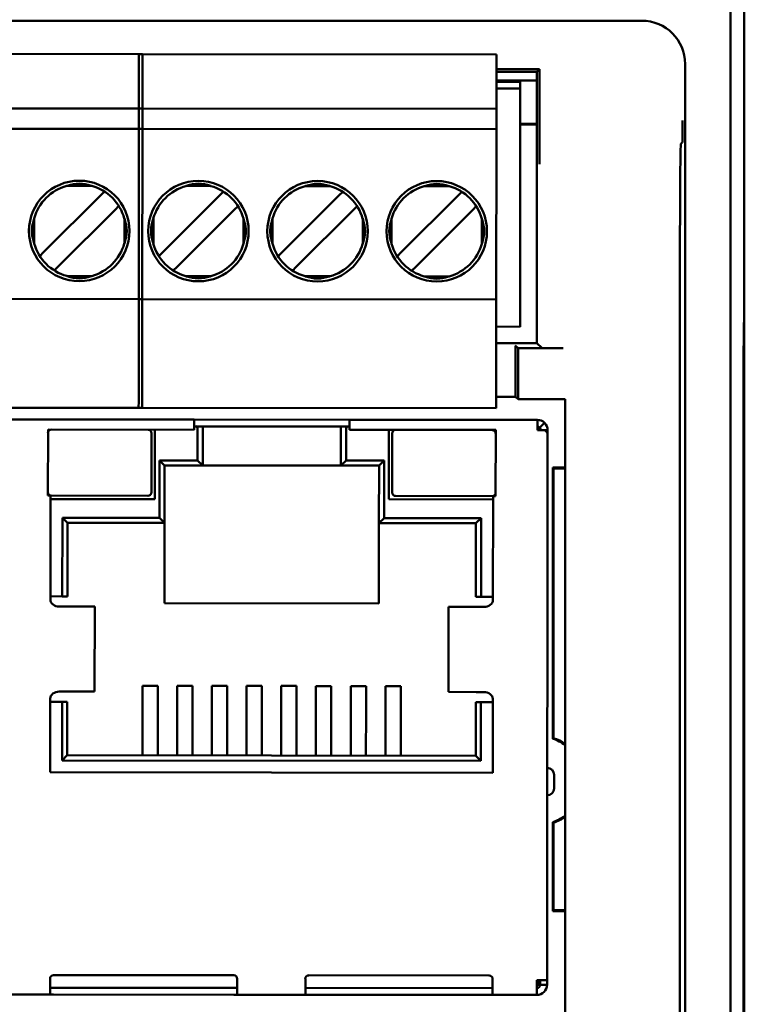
# Model space of a CAD drawing. Header units: inches. Extents: x 2.1 to 23.1, y 1.2 to 17.8.
# Tile 11 of 19: x 10.419 to 11.257, y 9.457 to 10.596. Entities that reach past the tile are written whole.
import ezdxf

# ---------------------------------------------------------------- set-up
doc = ezdxf.new("R2010")
doc.units = ezdxf.units.IN
doc.header["$LTSCALE"] = 0.8
doc.header["$MEASUREMENT"] = 0
doc.layers.add('Visible (ANSI)', color=7, linetype='Continuous', lineweight=50)

msp = doc.modelspace()

# ---------------------------------------------------------------- linework, layer by layer
at = {"layer": 'Visible (ANSI)'}
for p, q in [((11.2574, 10.2466), (11.2574, 11.0666)), ((11.2416, 11.0508), (11.2416, 7.6824)), ((11.1389, 10.5951), (9.9759, 10.5951)), ((10.1441, 10.557), (10.5614, 10.5566)), ((10.5574, 10.5487), (10.5574, 10.5566)), ((10.5574, 10.5566), (10.9708, 10.5562)), ((10.5574, 10.5487), (10.5574, 10.4936)), ((10.5613, 10.4936), (10.5614, 10.5487)), ((10.5614, 10.5566), (10.5614, 10.5487)), ((10.9708, 10.5562), (10.9708, 10.5484)), ((10.9708, 10.5484), (10.9708, 10.4932)), ((11.0204, 10.539), (10.9708, 10.539)), ((11.0204, 10.539), (11.0176, 10.5359)), ((11.0204, 10.4724), (11.0204, 10.539)), ((11.1889, 8.1881), (11.1889, 10.5451)), ((10.9708, 10.5359), (11.0176, 10.5359)), ((11.0176, 10.5262), (10.9708, 10.5262)), ((11.0176, 10.5261), (10.9708, 10.5261)), ((11.0176, 10.5359), (11.0176, 10.2221)), ((10.9984, 10.5247), (10.9708, 10.5247)), ((10.9708, 10.5169), (10.9983, 10.5168)), ((10.9981, 10.2412), (10.9983, 10.5168)), ((10.9984, 10.5247), (10.9983, 10.5168)), ((10.5613, 10.4936), (10.144, 10.494)), ((10.5574, 10.4936), (10.5574, 10.47)), ((10.9708, 10.4932), (10.5574, 10.4936)), ((10.5613, 10.47), (10.5613, 10.4936)), ((10.9707, 10.4696), (10.9708, 10.4932)), ((10.5613, 10.47), (10.144, 10.4704)), ((10.5574, 10.4621), (10.5574, 10.47)), ((10.9707, 10.4696), (10.5574, 10.47)), ((10.5613, 10.47), (10.5613, 10.4621)), ((10.9707, 10.4696), (10.9707, 10.4617)), ((10.9983, 10.4761), (11.0176, 10.4761)), ((11.0176, 10.475), (10.9983, 10.475)), ((10.5574, 10.4621), (10.5572, 10.281)), ((10.5611, 10.281), (10.5613, 10.4621)), ((10.9707, 10.4617), (10.9706, 10.2806)), ((11.1857, 10.4543), (11.1841, 10.4526)), ((10.5029, 10.4041), (10.4739, 10.4041)), ((10.6407, 10.404), (10.6117, 10.404)), ((10.7785, 10.4038), (10.7495, 10.4039)), ((10.9163, 10.4037), (10.8873, 10.4037)), ((10.5131, 10.3934), (10.4469, 10.3273)), ((10.5174, 10.3976), (10.5131, 10.3934)), ((10.6509, 10.3932), (10.5847, 10.3272)), ((10.6552, 10.3975), (10.6509, 10.3932)), ((10.7887, 10.3931), (10.7225, 10.327)), ((10.793, 10.3974), (10.7887, 10.3931)), ((10.9265, 10.393), (10.8603, 10.3269)), ((10.9308, 10.3972), (10.9265, 10.393)), ((10.5341, 10.3809), (10.5298, 10.3766)), ((10.6719, 10.3808), (10.6676, 10.3765)), ((10.8097, 10.3807), (10.8054, 10.3764)), ((10.9475, 10.3805), (10.9432, 10.3762)), ((10.4362, 10.3665), (10.4362, 10.3375)), ((10.4636, 10.3106), (10.5298, 10.3766)), ((10.5405, 10.3374), (10.5405, 10.3664)), ((10.574, 10.3664), (10.574, 10.3373)), ((10.6014, 10.3104), (10.6676, 10.3765)), ((10.6783, 10.3372), (10.6783, 10.3663)), ((10.7392, 10.3103), (10.8054, 10.3764)), ((10.877, 10.3102), (10.9432, 10.3762)), ((10.7118, 10.3663), (10.7118, 10.3372)), ((10.8161, 10.3371), (10.8161, 10.3662)), ((10.8496, 10.3661), (10.8496, 10.3371)), ((10.9539, 10.337), (10.9539, 10.366)), ((10.4469, 10.3273), (10.4426, 10.323)), ((10.5847, 10.3272), (10.5804, 10.3229)), ((10.7225, 10.327), (10.7182, 10.3227)), ((10.8603, 10.3269), (10.856, 10.3226)), ((11.183, 10.3276), (11.183, 8.2679)), ((10.4636, 10.3106), (10.4593, 10.3063)), ((10.6014, 10.3104), (10.5971, 10.3062)), ((10.7392, 10.3103), (10.7349, 10.306)), ((10.877, 10.3102), (10.8727, 10.3059)), ((10.5028, 10.2998), (10.4738, 10.2998)), ((10.6406, 10.2996), (10.6116, 10.2997)), ((10.7784, 10.2995), (10.7494, 10.2995)), ((10.9162, 10.2994), (10.8872, 10.2994)), ((10.5572, 10.2732), (10.5572, 10.281)), ((10.5611, 10.281), (10.5611, 10.2732)), ((10.9706, 10.2806), (10.9706, 10.2728)), ((10.1438, 10.2735), (10.5611, 10.2732)), ((10.5572, 10.2732), (10.5571, 10.155)), ((10.5572, 10.2732), (10.9706, 10.2728)), ((10.561, 10.155), (10.5611, 10.2732)), ((10.9706, 10.2728), (10.9704, 10.1546)), ((10.9705, 10.2413), (10.9981, 10.2412)), ((11.2565, 10.1928), (11.2569, 10.2461)), ((11.2565, 10.1907), (11.257, 10.2412)), ((11.2569, 10.2461), (11.2574, 10.2466)), ((11.2574, 10.2416), (11.2569, 10.2416)), ((11.257, 10.2412), (11.2569, 10.2412)), ((11.2574, 10.2416), (11.257, 10.2412)), ((11.2574, 10.2416), (11.2574, 10.2466)), ((11.2574, 8.4916), (11.2574, 10.2416)), ((11.0176, 10.2221), (10.9705, 10.2221)), ((10.9926, 10.2195), (10.9958, 10.2164)), ((11.0231, 10.2166), (11.0176, 10.2221)), ((11.0481, 10.2164), (10.9958, 10.2164)), ((10.9958, 10.2164), (10.9958, 10.1573)), ((10.9929, 10.1602), (10.9929, 10.1945)), ((11.2565, 8.5404), (11.2565, 10.1928)), ((11.2565, 10.1907), (11.2565, 8.5425)), ((11.2565, 10.1907), (11.2565, 10.1907)), ((10.557, 10.1472), (10.5571, 10.155)), ((10.561, 10.155), (10.561, 10.1472)), ((10.9704, 10.1602), (10.9929, 10.1602)), ((10.9704, 10.1546), (10.9704, 10.1468)), ((10.9929, 10.1602), (10.9958, 10.1573)), ((10.9958, 10.1573), (11.0503, 10.1573)), ((11.0503, 10.1573), (11.0503, 8.7605)), ((10.1437, 10.1476), (10.561, 10.1472)), ((10.557, 10.1472), (10.9704, 10.1468)), ((10.6213, 10.1338), (10.404, 10.134)), ((10.8008, 10.1336), (10.6213, 10.1338)), ((10.6213, 10.1338), (10.6213, 10.122)), ((10.8008, 10.1218), (10.8008, 10.1336)), ((11.0181, 10.1334), (10.8008, 10.1336)), ((11.0181, 10.1334), (11.0181, 10.1216)), ((11.0209, 10.1244), (11.0265, 10.13)), ((10.4522, 10.1222), (10.4521, 10.0458)), ((10.6213, 10.122), (10.4522, 10.1222)), ((10.5718, 10.0496), (10.5719, 10.1181)), ((10.5758, 10.122), (10.5757, 10.0417)), ((10.6213, 10.1259), (10.6236, 10.1259)), ((10.6311, 10.1259), (10.6236, 10.1259)), ((10.6252, 10.0866), (10.6252, 10.122)), ((10.6311, 10.1259), (10.6311, 10.122)), ((10.791, 10.1258), (10.6311, 10.1259)), ((10.6311, 10.122), (10.6311, 10.0807)), ((10.7909, 10.0805), (10.791, 10.1218)), ((10.7985, 10.1258), (10.791, 10.1258)), ((10.791, 10.1218), (10.791, 10.1258)), ((10.7969, 10.1218), (10.7968, 10.0864)), ((10.7985, 10.1258), (10.8008, 10.1258)), ((10.9699, 10.1217), (10.8008, 10.1218)), ((10.8463, 10.1218), (10.8462, 10.0415)), ((10.8502, 10.1178), (10.8501, 10.0493)), ((10.9698, 10.0453), (10.9699, 10.1217)), ((11.0265, 10.1216), (11.0181, 10.1216)), ((11.0265, 10.1216), (11.0299, 10.1216)), ((11.0299, 10.1165), (11.0293, 9.485)), ((11.0299, 10.1216), (11.0299, 10.1165)), ((10.581, 10.0201), (10.5811, 10.0866)), ((10.5811, 10.0866), (10.6252, 10.0866)), ((10.587, 10.0807), (10.5811, 10.0866)), ((10.6252, 10.0866), (10.6311, 10.0807)), ((10.7968, 10.0864), (10.7909, 10.0805)), ((10.7968, 10.0864), (10.8409, 10.0864)), ((10.8409, 10.0864), (10.835, 10.0805)), ((10.8409, 10.0864), (10.8409, 10.0198)), ((10.587, 10.0807), (10.5869, 10.0142)), ((10.6311, 10.0807), (10.587, 10.0807)), ((10.7909, 10.0805), (10.6311, 10.0807)), ((10.835, 10.0805), (10.7909, 10.0805)), ((10.8349, 10.0139), (10.835, 10.0805)), ((11.0358, 10.0782), (11.0358, 9.7644)), ((11.0358, 10.0782), (11.0369, 10.0771)), ((11.0358, 10.0782), (11.0503, 10.0782)), ((11.0369, 10.0771), (11.0369, 9.7652)), ((11.0503, 10.0771), (11.0369, 10.0771)), ((10.4521, 10.0458), (10.4551, 10.0458)), ((10.4551, 10.0458), (10.4549, 9.9253)), ((10.5757, 10.0417), (10.455, 10.0418)), ((10.456, 10.0458), (10.5678, 10.0457)), ((10.8462, 10.0415), (10.9669, 10.0414)), ((10.8541, 10.0454), (10.9659, 10.0453)), ((10.9667, 9.9248), (10.9669, 10.0453)), ((10.9669, 10.0453), (10.9698, 10.0453)), ((10.4687, 9.9292), (10.4688, 10.0202)), ((10.4688, 10.0202), (10.581, 10.0201)), ((10.4747, 10.0143), (10.4688, 10.0202)), ((10.4747, 10.0143), (10.4746, 9.9292)), ((10.5869, 10.0142), (10.4747, 10.0143)), ((10.5869, 10.0142), (10.581, 10.0201)), ((10.5869, 10.0142), (10.5868, 9.9213)), ((10.8409, 10.0198), (10.8349, 10.0139)), ((10.9471, 10.0138), (10.8349, 10.0139)), ((10.8349, 9.921), (10.8349, 10.0139)), ((10.8409, 10.0198), (10.9531, 10.0197)), ((10.9471, 10.0138), (10.9531, 10.0197)), ((10.9471, 9.9288), (10.9471, 10.0138)), ((10.9531, 10.0197), (10.953, 9.9288)), ((10.4549, 9.9293), (10.4687, 9.9292)), ((10.4687, 9.9292), (10.4746, 9.9292)), ((10.9471, 9.9288), (10.953, 9.9288)), ((10.953, 9.9288), (10.9667, 9.9288)), ((10.4742, 9.9174), (10.4652, 9.9174)), ((10.5057, 9.9174), (10.4742, 9.9174)), ((10.5062, 9.9174), (10.5057, 9.9174)), ((10.5062, 9.9174), (10.5061, 9.819)), ((10.5868, 9.9213), (10.8349, 9.921)), ((10.9155, 9.917), (10.9154, 9.8186)), ((10.9159, 9.917), (10.9155, 9.917)), ((10.9475, 9.917), (10.9159, 9.917)), ((10.9565, 9.917), (10.9475, 9.917)), ((10.5613, 9.7822), (10.5613, 9.8257)), ((10.5613, 9.8257), (10.5791, 9.8257)), ((10.579, 9.7822), (10.5791, 9.8257)), ((10.6015, 9.7822), (10.6015, 9.8257)), ((10.6015, 9.8257), (10.6192, 9.8257)), ((10.6192, 9.7822), (10.6192, 9.8257)), ((10.6416, 9.7822), (10.6417, 9.8257)), ((10.6417, 9.8257), (10.6594, 9.8256)), ((10.6593, 9.7822), (10.6594, 9.8256)), ((10.6818, 9.8256), (10.6995, 9.8256)), ((10.6818, 9.7821), (10.6818, 9.8256)), ((10.6995, 9.7821), (10.6995, 9.8256)), ((10.7219, 9.7821), (10.722, 9.8256)), ((10.7397, 9.8256), (10.722, 9.8256)), ((10.7396, 9.7821), (10.7397, 9.8256)), ((10.7798, 9.8255), (10.7621, 9.8255)), ((10.7621, 9.7821), (10.7621, 9.8255)), ((10.7798, 9.782), (10.7798, 9.8255)), ((10.8022, 9.782), (10.8023, 9.8255)), ((10.82, 9.8255), (10.8023, 9.8255)), ((10.82, 9.782), (10.82, 9.8255)), ((10.8602, 9.8254), (10.8424, 9.8255)), ((10.8424, 9.782), (10.8424, 9.8255)), ((10.8601, 9.782), (10.8602, 9.8254)), ((10.4548, 9.8111), (10.4547, 9.7257)), ((10.4651, 9.819), (10.4741, 9.819)), ((10.5057, 9.819), (10.4741, 9.819)), ((10.5061, 9.819), (10.5057, 9.819)), ((10.9158, 9.8186), (10.9154, 9.8186)), ((10.9474, 9.8185), (10.9158, 9.8186)), ((10.9474, 9.8185), (10.9564, 9.8185)), ((10.9666, 9.7252), (10.9666, 9.8107)), ((10.4686, 9.8072), (10.4548, 9.8072)), ((10.4685, 9.7395), (10.4686, 9.8072)), ((10.4745, 9.8072), (10.4686, 9.8072)), ((10.4745, 9.8072), (10.4744, 9.7454)), ((10.9529, 9.8067), (10.9469, 9.8067)), ((10.9469, 9.7449), (10.9469, 9.8067)), ((10.9529, 9.8067), (10.9528, 9.739)), ((10.9666, 9.8067), (10.9529, 9.8067)), ((10.5613, 9.7822), (10.5613, 9.7599)), ((10.579, 9.7822), (10.579, 9.7598)), ((10.6015, 9.7822), (10.6014, 9.7598)), ((10.6192, 9.7822), (10.6191, 9.7598)), ((10.6416, 9.7822), (10.6416, 9.7598)), ((10.6593, 9.7822), (10.6593, 9.7598)), ((10.6818, 9.7821), (10.6817, 9.7597)), ((10.6995, 9.7821), (10.6995, 9.7597)), ((10.7219, 9.7821), (10.7219, 9.7597)), ((10.7396, 9.7821), (10.7396, 9.7597)), ((10.7621, 9.7821), (10.7621, 9.7597)), ((10.7798, 9.782), (10.7798, 9.7596)), ((10.8022, 9.782), (10.8022, 9.7596)), ((10.82, 9.782), (10.8199, 9.7596)), ((10.8424, 9.782), (10.8424, 9.7596)), ((10.8601, 9.782), (10.8601, 9.7596)), ((10.5613, 9.7453), (10.5613, 9.7599)), ((10.579, 9.7453), (10.579, 9.7598)), ((10.6014, 9.7453), (10.6014, 9.7598)), ((10.6191, 9.7452), (10.6191, 9.7598)), ((10.6416, 9.7452), (10.6416, 9.7598)), ((10.6593, 9.7452), (10.6593, 9.7598)), ((10.6817, 9.7452), (10.6817, 9.7597)), ((10.6994, 9.7452), (10.6995, 9.7597)), ((10.7219, 9.7451), (10.7219, 9.7597)), ((10.7396, 9.7451), (10.7396, 9.7597)), ((10.762, 9.7451), (10.7621, 9.7597)), ((10.7798, 9.7451), (10.7798, 9.7596)), ((10.8022, 9.7451), (10.8022, 9.7596)), ((10.8199, 9.745), (10.8199, 9.7596)), ((10.8424, 9.745), (10.8424, 9.7596)), ((10.8601, 9.745), (10.8601, 9.7596)), ((10.4744, 9.7454), (10.4685, 9.7395)), ((10.4744, 9.7454), (10.9469, 9.7449)), ((10.9469, 9.7449), (10.9528, 9.739)), ((10.9528, 9.739), (10.4685, 9.7395)), ((10.4547, 9.7257), (10.9666, 9.7252)), ((11.0374, 9.707), (11.0374, 9.7228)), ((11.0358, 9.6681), (11.0358, 9.565)), ((11.0369, 9.6674), (11.0369, 9.5661)), ((11.0369, 9.5661), (11.0358, 9.565)), ((11.0503, 9.565), (11.0358, 9.565)), ((11.0369, 9.5661), (11.0503, 9.5661)), ((10.6671, 9.4908), (10.4585, 9.491)), ((10.7537, 9.4908), (10.9624, 9.4906)), ((10.4545, 9.4871), (10.4545, 9.4804)), ((10.4545, 9.4686), (10.4545, 9.4804)), ((10.671, 9.4802), (10.6711, 9.4869)), ((10.671, 9.4802), (10.671, 9.4684)), ((10.7498, 9.4801), (10.7498, 9.4868)), ((10.7498, 9.4801), (10.7498, 9.4683)), ((10.9663, 9.4866), (10.9663, 9.4799)), ((10.9663, 9.4681), (10.9663, 9.4799)), ((11.0175, 9.485), (11.0293, 9.485)), ((11.0175, 9.485), (11.0175, 9.4799)), ((11.0175, 9.4799), (11.0203, 9.4799)), ((11.0175, 9.4799), (11.0175, 9.4681)), ((11.0203, 9.4799), (11.0203, 9.485)), ((11.0214, 9.485), (11.0214, 9.4799)), ((11.0214, 9.4799), (11.0293, 9.4799)), ((11.0293, 9.485), (11.0293, 9.4799)), ((10.4545, 9.4686), (10.4033, 9.4687)), ((10.4545, 9.4765), (10.671, 9.4763)), ((10.4545, 9.4686), (10.4584, 9.4686)), ((10.4584, 9.4686), (10.6671, 9.4684)), ((10.6671, 9.4684), (10.671, 9.4684)), ((10.7498, 9.4683), (10.671, 9.4684)), ((10.7498, 9.4762), (10.9663, 9.476)), ((10.7537, 9.4683), (10.7498, 9.4683)), ((10.9624, 9.4681), (10.7537, 9.4683)), ((10.9663, 9.4681), (10.9624, 9.4681)), ((11.0175, 9.4681), (10.9663, 9.4681))]:
    msp.add_line(p, q, dxfattribs=at)
for centre in [(10.4883, 10.352), (10.6261, 10.3518), (10.7639, 10.3517), (10.9017, 10.3516)]:
    msp.add_circle(centre, 0.0581, dxfattribs=at)
for centre, radius, start, end in [((10.4883, 10.352), 0.0541, 105.444, 164.4465), ((10.4883, 10.352), 0.0541, 15.444, 74.4465), ((10.6261, 10.3518), 0.0541, 105.444, 164.4465), ((10.6261, 10.3518), 0.0541, 15.444, 74.4465), ((10.7639, 10.3517), 0.0541, 105.444, 164.4465), ((10.7639, 10.3517), 0.0541, 15.444, 74.4465), ((10.9017, 10.3516), 0.0541, 105.444, 164.4465), ((10.9017, 10.3516), 0.0541, 15.444, 74.4465), ((10.4883, 10.352), 0.0541, 195.444, 254.4465), ((10.4883, 10.352), 0.0541, 285.444, 344.4465), ((10.6261, 10.3518), 0.0541, 195.444, 254.4465), ((10.6261, 10.3518), 0.0541, 285.444, 344.4465), ((10.7639, 10.3517), 0.0541, 195.444, 254.4465), ((10.7639, 10.3517), 0.0541, 285.444, 344.4465), ((10.9017, 10.3516), 0.0541, 195.444, 254.4465), ((10.9017, 10.3516), 0.0541, 285.444, 344.4465), ((11.0181, 10.1216), 0.0118, 44.9452, 89.9452), ((10.4561, 10.1182), 0.00394, 89.9452, 179.9452), ((10.5679, 10.1181), 0.00394, 359.9452, 89.9452), ((10.8541, 10.1178), 0.00394, 89.9452, 179.9452), ((10.9659, 10.1177), 0.00394, 359.9452, 89.9452), ((11.0181, 10.1216), 0.00394, 44.9452, 89.9452), ((11.0142, 10.1177), 0.00787, 29.9452, 59.9452), ((10.456, 10.0497), 0.00394, 179.9452, 269.9452), ((10.5678, 10.0496), 0.00394, 269.9452, 359.9452), ((10.8541, 10.0493), 0.00394, 179.9452, 269.9452), ((10.9659, 10.0492), 0.00394, 269.9452, 359.9452), ((11.0207, 9.7163), 0.0505, 54.0787, 72.5449), ((11.0207, 9.7163), 0.0515, 54.901, 71.7057), ((11.0295, 9.7228), 0.00787, 359.9452, 89.9452), ((11.0295, 9.707), 0.00787, 269.9452, 359.9452), ((11.0207, 9.7163), 0.0505, 287.4551, 305.9213), ((11.0207, 9.7163), 0.0515, 288.2943, 305.099), ((10.4585, 9.4871), 0.00394, 89.9452, 179.9452), ((10.6671, 9.4869), 0.00394, 359.9452, 89.9452), ((10.7537, 9.4868), 0.00394, 89.9452, 179.9452), ((10.9624, 9.4866), 0.00394, 359.9452, 89.9452), ((11.0175, 9.4799), 0.0118, 269.9452, 359.9452), ((11.0175, 9.4799), 0.00394, 269.9452, 359.9452)]:
    msp.add_arc(centre, radius, start, end, dxfattribs=at)
for centre, major_axis, ratio, start_param, end_param in [((11.1389, 10.5451), (0.0354, 0.0354), 0.999924, 5.497825, 7.068545), ((11.1841, 10.3276), (0, 0.125), 0.008727, 0.008727, 1.570796), ((10.9926, 10.1945), (0, -0.025), 0.008727, 1.570796, 3.132866), ((11.0481, 10.2166), (-0.025, 0), 0.008727, 0.008727, 1.570796), ((10.6236, 10.122), (0, 0.00394), 0.414214, 4.712389, 6.283185), ((10.7985, 10.1218), (0, 0.00394), 0.414214, 0, 1.570796)]:
    msp.add_ellipse(centre, major_axis=major_axis, ratio=ratio, start_param=start_param, end_param=end_param, dxfattribs=at)
for points, knots in [([(11.0204, 10.4724), (11.0204, 10.4684), (11.0204, 10.464), (11.0205, 10.4536), (11.0205, 10.4488), (11.0205, 10.4392), (11.0206, 10.4343), (11.0206, 10.4293), (11.0206, 10.4293), (11.0206, 10.4292)], [0, 0, 0, 0, 0.0304487, 0.0304487, 0.0657904, 0.0657904, 0.1145302, 0.1145302, 0.1149879, 0.1149879, 0.1149879, 0.1149879]), ([(11.1857, 10.4543), (11.1858, 10.4543), (11.1858, 10.4551), (11.1859, 10.459), (11.1859, 10.4621), (11.186, 10.4695), (11.1861, 10.4746), (11.1861, 10.4796), (11.1861, 10.4796), (11.1861, 10.4797)], [0, 0, 0, 0, 0.0302867, 0.0302867, 0.0656682, 0.0656682, 0.1146511, 0.1146511, 0.1151055, 0.1151055, 0.1151055, 0.1151055]), ([(10.4739, 10.4041), (10.4741, 10.4042), (10.4744, 10.4043), (10.4792, 10.4057), (10.4838, 10.4068), (10.4884, 10.4068), (10.493, 10.4068), (10.4976, 10.4057), (10.5024, 10.4043), (10.5027, 10.4042), (10.5029, 10.4041)], [-0.03682745, -0.03682745, -0.03682745, -0.03682745, -0.03477651, -0.03477651, 0, 0, 0, 0.03477651, 0.03477651, 0.03682745, 0.03682745, 0.03682745, 0.03682745]), ([(10.6117, 10.404), (10.6119, 10.4041), (10.6122, 10.4042), (10.617, 10.4056), (10.6216, 10.4067), (10.6262, 10.4067), (10.6308, 10.4067), (10.6354, 10.4056), (10.6402, 10.4041), (10.6405, 10.4041), (10.6407, 10.404)], [-0.03682745, -0.03682745, -0.03682745, -0.03682745, -0.03477651, -0.03477651, 0, 0, 0, 0.03477651, 0.03477651, 0.03682745, 0.03682745, 0.03682745, 0.03682745]), ([(10.7495, 10.4039), (10.7497, 10.404), (10.75, 10.404), (10.7548, 10.4054), (10.7594, 10.4066), (10.764, 10.4066), (10.7686, 10.4065), (10.7731, 10.4054), (10.778, 10.404), (10.7783, 10.4039), (10.7785, 10.4038)], [-0.03682745, -0.03682745, -0.03682745, -0.03682745, -0.03477651, -0.03477651, 0, 0, 0, 0.03477651, 0.03477651, 0.03682745, 0.03682745, 0.03682745, 0.03682745]), ([(10.8873, 10.4037), (10.8875, 10.4038), (10.8878, 10.4039), (10.8926, 10.4053), (10.8972, 10.4064), (10.9018, 10.4064), (10.9063, 10.4064), (10.9109, 10.4053), (10.9158, 10.4039), (10.916, 10.4038), (10.9163, 10.4037)], [-0.03682745, -0.03682745, -0.03682745, -0.03682745, -0.03477651, -0.03477651, 0, 0, 0, 0.03477651, 0.03477651, 0.03682745, 0.03682745, 0.03682745, 0.03682745]), ([(10.4362, 10.3375), (10.4358, 10.3386), (10.4355, 10.3397), (10.4353, 10.3407), (10.435, 10.3417), (10.4347, 10.3427), (10.4345, 10.3436), (10.4343, 10.3446), (10.4342, 10.3455), (10.434, 10.3463), (10.4339, 10.3472), (10.4338, 10.348), (10.4337, 10.3488), (10.4336, 10.3495), (10.4335, 10.3503), (10.4335, 10.351), (10.4335, 10.3517), (10.4335, 10.3524), (10.4335, 10.3531), (10.4335, 10.3538), (10.4336, 10.3545), (10.4337, 10.3553), (10.4338, 10.356), (10.4339, 10.3568), (10.434, 10.3577), (10.4342, 10.3585), (10.4343, 10.3594), (10.4346, 10.3604), (10.4348, 10.3613), (10.435, 10.3623), (10.4353, 10.3633), (10.4356, 10.3644), (10.4359, 10.3654), (10.4362, 10.3665)], [0, 0, 0, 0, 0.090909, 0.090909, 0.090909, 0.181818, 0.181818, 0.181818, 0.272727, 0.272727, 0.272727, 0.363636, 0.363636, 0.363636, 0.454545, 0.454545, 0.454545, 0.545455, 0.545455, 0.545455, 0.636364, 0.636364, 0.636364, 0.727273, 0.727273, 0.727273, 0.818182, 0.818182, 0.818182, 0.909091, 0.909091, 0.909091, 1, 1, 1, 1]), ([(10.5405, 10.3664), (10.5409, 10.3653), (10.5412, 10.3642), (10.5414, 10.3632), (10.5417, 10.3622), (10.5419, 10.3612), (10.5422, 10.3603), (10.5424, 10.3593), (10.5425, 10.3584), (10.5427, 10.3576), (10.5428, 10.3567), (10.5429, 10.3559), (10.543, 10.3552), (10.5431, 10.3544), (10.5432, 10.3537), (10.5432, 10.353), (10.5432, 10.3523), (10.5432, 10.3516), (10.5432, 10.3509), (10.5432, 10.3501), (10.5431, 10.3494), (10.543, 10.3487), (10.5429, 10.3479), (10.5428, 10.3471), (10.5427, 10.3462), (10.5425, 10.3454), (10.5424, 10.3445), (10.5421, 10.3435), (10.5419, 10.3426), (10.5417, 10.3416), (10.5414, 10.3406), (10.5411, 10.3396), (10.5408, 10.3385), (10.5405, 10.3374)], [0, 0, 0, 0, 0.090909, 0.090909, 0.090909, 0.181818, 0.181818, 0.181818, 0.272727, 0.272727, 0.272727, 0.363636, 0.363636, 0.363636, 0.454545, 0.454545, 0.454545, 0.545455, 0.545455, 0.545455, 0.636364, 0.636364, 0.636364, 0.727273, 0.727273, 0.727273, 0.818182, 0.818182, 0.818182, 0.909091, 0.909091, 0.909091, 1, 1, 1, 1]), ([(10.574, 10.3373), (10.5736, 10.3385), (10.5733, 10.3395), (10.5731, 10.3406), (10.5728, 10.3416), (10.5725, 10.3426), (10.5723, 10.3435), (10.5721, 10.3445), (10.5719, 10.3454), (10.5718, 10.3462), (10.5717, 10.3471), (10.5715, 10.3479), (10.5715, 10.3486), (10.5714, 10.3494), (10.5713, 10.3501), (10.5713, 10.3508), (10.5713, 10.3515), (10.5713, 10.3522), (10.5713, 10.3529), (10.5713, 10.3536), (10.5714, 10.3544), (10.5715, 10.3551), (10.5716, 10.3559), (10.5717, 10.3567), (10.5718, 10.3576), (10.572, 10.3584), (10.5721, 10.3593), (10.5723, 10.3602), (10.5726, 10.3612), (10.5728, 10.3622), (10.5731, 10.3632), (10.5733, 10.3642), (10.5737, 10.3653), (10.574, 10.3664)], [0, 0, 0, 0, 0.090909, 0.090909, 0.090909, 0.181818, 0.181818, 0.181818, 0.272727, 0.272727, 0.272727, 0.363636, 0.363636, 0.363636, 0.454545, 0.454545, 0.454545, 0.545455, 0.545455, 0.545455, 0.636364, 0.636364, 0.636364, 0.727273, 0.727273, 0.727273, 0.818182, 0.818182, 0.818182, 0.909091, 0.909091, 0.909091, 1, 1, 1, 1]), ([(10.6783, 10.3663), (10.6787, 10.3652), (10.679, 10.3641), (10.6792, 10.3631), (10.6795, 10.3621), (10.6797, 10.3611), (10.68, 10.3601), (10.6802, 10.3592), (10.6803, 10.3583), (10.6805, 10.3574), (10.6806, 10.3566), (10.6807, 10.3558), (10.6808, 10.355), (10.6809, 10.3543), (10.681, 10.3535), (10.681, 10.3528), (10.681, 10.3521), (10.681, 10.3514), (10.681, 10.3507), (10.6809, 10.35), (10.6809, 10.3493), (10.6808, 10.3485), (10.6807, 10.3478), (10.6806, 10.347), (10.6805, 10.3461), (10.6803, 10.3453), (10.6801, 10.3444), (10.6799, 10.3434), (10.6797, 10.3425), (10.6795, 10.3415), (10.6792, 10.3405), (10.6789, 10.3394), (10.6786, 10.3384), (10.6783, 10.3372)], [0, 0, 0, 0, 0.090909, 0.090909, 0.090909, 0.181818, 0.181818, 0.181818, 0.272727, 0.272727, 0.272727, 0.363636, 0.363636, 0.363636, 0.454545, 0.454545, 0.454545, 0.545455, 0.545455, 0.545455, 0.636364, 0.636364, 0.636364, 0.727273, 0.727273, 0.727273, 0.818182, 0.818182, 0.818182, 0.909091, 0.909091, 0.909091, 1, 1, 1, 1]), ([(10.7118, 10.3372), (10.7114, 10.3383), (10.7111, 10.3394), (10.7108, 10.3404), (10.7106, 10.3415), (10.7103, 10.3424), (10.7101, 10.3434), (10.7099, 10.3443), (10.7097, 10.3452), (10.7096, 10.3461), (10.7095, 10.3469), (10.7093, 10.3477), (10.7093, 10.3485), (10.7092, 10.3493), (10.7091, 10.35), (10.7091, 10.3507), (10.7091, 10.3514), (10.7091, 10.3521), (10.7091, 10.3528), (10.7091, 10.3535), (10.7092, 10.3542), (10.7093, 10.355), (10.7093, 10.3558), (10.7095, 10.3566), (10.7096, 10.3574), (10.7098, 10.3583), (10.7099, 10.3592), (10.7101, 10.3601), (10.7104, 10.3611), (10.7106, 10.362), (10.7109, 10.3631), (10.7111, 10.3641), (10.7114, 10.3652), (10.7118, 10.3663)], [0, 0, 0, 0, 0.090909, 0.090909, 0.090909, 0.181818, 0.181818, 0.181818, 0.272727, 0.272727, 0.272727, 0.363636, 0.363636, 0.363636, 0.454545, 0.454545, 0.454545, 0.545455, 0.545455, 0.545455, 0.636364, 0.636364, 0.636364, 0.727273, 0.727273, 0.727273, 0.818182, 0.818182, 0.818182, 0.909091, 0.909091, 0.909091, 1, 1, 1, 1]), ([(10.8161, 10.3662), (10.8165, 10.3651), (10.8168, 10.364), (10.817, 10.363), (10.8173, 10.3619), (10.8175, 10.3609), (10.8177, 10.36), (10.818, 10.3591), (10.8181, 10.3582), (10.8183, 10.3573), (10.8184, 10.3565), (10.8185, 10.3557), (10.8186, 10.3549), (10.8187, 10.3541), (10.8187, 10.3534), (10.8188, 10.3527), (10.8188, 10.352), (10.8188, 10.3513), (10.8188, 10.3506), (10.8187, 10.3499), (10.8187, 10.3492), (10.8186, 10.3484), (10.8185, 10.3476), (10.8184, 10.3468), (10.8183, 10.346), (10.8181, 10.3451), (10.8179, 10.3442), (10.8177, 10.3433), (10.8175, 10.3423), (10.8173, 10.3414), (10.817, 10.3403), (10.8167, 10.3393), (10.8164, 10.3382), (10.8161, 10.3371)], [0, 0, 0, 0, 0.090909, 0.090909, 0.090909, 0.181818, 0.181818, 0.181818, 0.272727, 0.272727, 0.272727, 0.363636, 0.363636, 0.363636, 0.454545, 0.454545, 0.454545, 0.545455, 0.545455, 0.545455, 0.636364, 0.636364, 0.636364, 0.727273, 0.727273, 0.727273, 0.818182, 0.818182, 0.818182, 0.909091, 0.909091, 0.909091, 1, 1, 1, 1]), ([(10.8496, 10.3371), (10.8495, 10.3374), (10.8494, 10.3376), (10.848, 10.3425), (10.8469, 10.3471), (10.8469, 10.3516), (10.8469, 10.3562), (10.848, 10.3608), (10.8494, 10.3656), (10.8495, 10.3659), (10.8496, 10.3661)], [-0.03682745, -0.03682745, -0.03682745, -0.03682745, -0.03477651, -0.03477651, 0, 0, 0, 0.03477651, 0.03477651, 0.03682745, 0.03682745, 0.03682745, 0.03682745]), ([(10.9539, 10.366), (10.954, 10.3658), (10.9541, 10.3655), (10.9555, 10.3607), (10.9566, 10.3561), (10.9566, 10.3515), (10.9566, 10.3469), (10.9555, 10.3424), (10.954, 10.3375), (10.954, 10.3373), (10.9539, 10.337)], [-0.03682745, -0.03682745, -0.03682745, -0.03682745, -0.03477651, -0.03477651, 0, 0, 0, 0.03477651, 0.03477651, 0.03682745, 0.03682745, 0.03682745, 0.03682745]), ([(10.4738, 10.2998), (10.474, 10.2997), (10.4743, 10.2996), (10.4791, 10.2982), (10.4837, 10.2971), (10.4883, 10.2971), (10.4929, 10.2971), (10.4975, 10.2982), (10.5023, 10.2996), (10.5026, 10.2997), (10.5028, 10.2998)], [0.45179193, 0.45179193, 0.45179193, 0.45179193, 0.45384287, 0.45384287, 0.48861939, 0.48861939, 0.48861939, 0.5233959, 0.5233959, 0.52544684, 0.52544684, 0.52544684, 0.52544684]), ([(10.6116, 10.2997), (10.6118, 10.2996), (10.6121, 10.2995), (10.6169, 10.2981), (10.6215, 10.297), (10.6261, 10.297), (10.6307, 10.297), (10.6353, 10.2981), (10.6401, 10.2995), (10.6404, 10.2996), (10.6406, 10.2996)], [0.45177369, 0.45177369, 0.45177369, 0.45177369, 0.45382463, 0.45382463, 0.48860114, 0.48860114, 0.48860114, 0.52337766, 0.52337766, 0.5254286, 0.5254286, 0.5254286, 0.5254286]), ([(10.7494, 10.2995), (10.7496, 10.2995), (10.7499, 10.2994), (10.7547, 10.298), (10.7593, 10.2968), (10.7639, 10.2968), (10.7684, 10.2968), (10.773, 10.298), (10.7779, 10.2994), (10.7782, 10.2994), (10.7784, 10.2995)], [0.45177369, 0.45177369, 0.45177369, 0.45177369, 0.45382463, 0.45382463, 0.48860114, 0.48860114, 0.48860114, 0.52337766, 0.52337766, 0.5254286, 0.5254286, 0.5254286, 0.5254286]), ([(10.8872, 10.2994), (10.8874, 10.2993), (10.8877, 10.2993), (10.8925, 10.2978), (10.8971, 10.2967), (10.9017, 10.2967), (10.9062, 10.2967), (10.9108, 10.2978), (10.9157, 10.2992), (10.9159, 10.2993), (10.9162, 10.2994)], [0.45177369, 0.45177369, 0.45177369, 0.45177369, 0.45382463, 0.45382463, 0.48860114, 0.48860114, 0.48860114, 0.52337766, 0.52337766, 0.5254286, 0.5254286, 0.5254286, 0.5254286]), ([(11.0221, 10.1216), (11.0221, 10.1221), (11.022, 10.1227), (11.0216, 10.1236), (11.0213, 10.124), (11.0209, 10.1244)], [-0.01526468, -0.01526468, -0.01526468, -0.01526468, -0.00763234, -0.00763234, 0, 0, 0, 0]), ([(10.4549, 9.9253), (10.4549, 9.9232), (10.4561, 9.9212), (10.46, 9.9183), (10.4627, 9.9174), (10.4652, 9.9174)], [0, 0, 0, 0, 0.5, 0.5, 1, 1, 1, 1]), ([(10.9565, 9.917), (10.9589, 9.917), (10.9616, 9.9178), (10.9656, 9.9207), (10.9667, 9.9228), (10.9667, 9.9248)], [0, 0, 0, 0, 0.5, 0.5, 1, 1, 1, 1]), ([(10.4651, 9.819), (10.4626, 9.819), (10.4599, 9.8182), (10.456, 9.8152), (10.4548, 9.8132), (10.4548, 9.8111)], [0, 0, 0, 0, 0.5, 0.5, 1, 1, 1, 1]), ([(10.9666, 9.8107), (10.9666, 9.8127), (10.9655, 9.8148), (10.9615, 9.8177), (10.9588, 9.8185), (10.9564, 9.8185)], [0, 0, 0, 0, 0.5, 0.5, 1, 1, 1, 1])]:
    msp.add_open_spline(points, degree=3, knots=knots, dxfattribs=at)
for points, degree in [([(11.0299, 10.1216), (11.0299, 10.1247), (11.0287, 10.1278), (11.0265, 10.13)], 3), ([(11.0265, 10.1216), (11.0287, 10.1199), (11.0299, 10.1182), (11.0299, 10.1165)], 3), ([(11.0358, 9.7644), (11.0363, 9.7648), (11.0369, 9.7652)], 2), ([(11.0369, 9.6674), (11.0363, 9.6678), (11.0358, 9.6681)], 2)]:
    msp.add_open_spline(points, degree=degree, dxfattribs=at)

doc.saveas('drawing.dxf')
